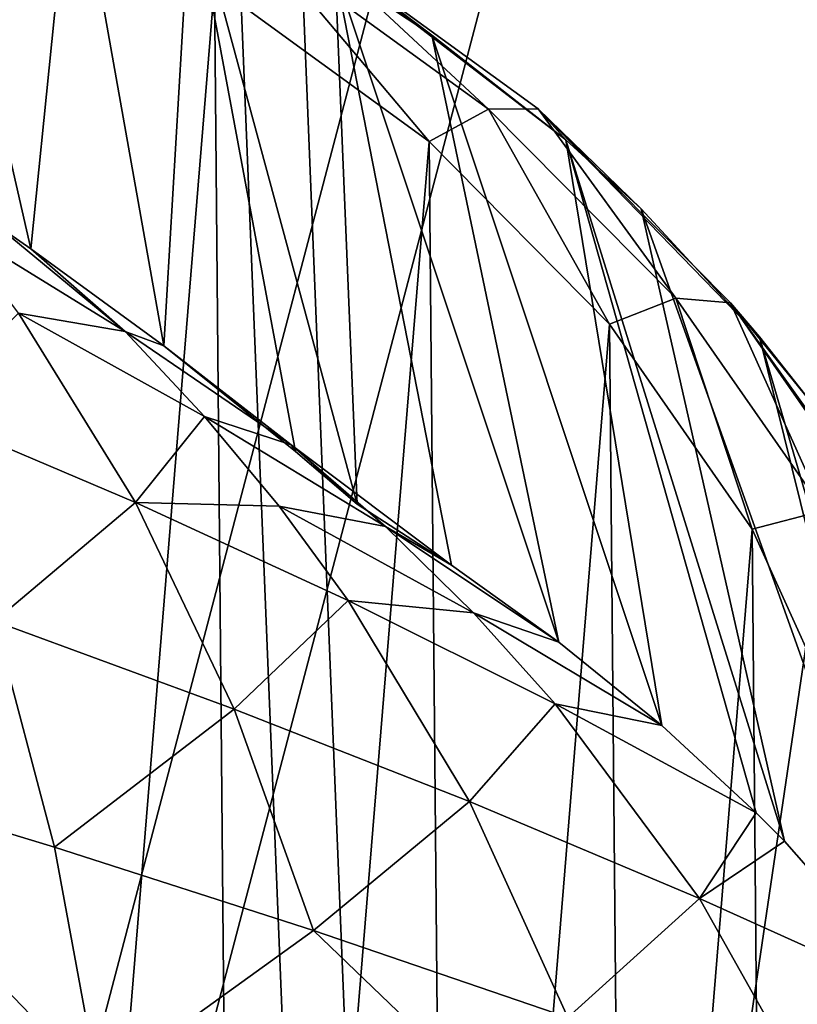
# Model space of a CAD drawing. Header units: millimetres. Extents: x 11 to 151, y -169 to 1060.
# Tile 66 of 148: x 75.07 to 77.61, y -93.44 to -90.22. Entities that reach past the tile are written whole.
import ezdxf

# ---------------------------------------------------------------- set-up
doc = ezdxf.new("R2010")
doc.units = ezdxf.units.MM
doc.header["$LTSCALE"] = 25.4
doc.layers.get('0').update_dxf_attribs({"true_color": 0xff5454})

# ---------------------------------------------------------------- blocks, each defined once
blk = doc.blocks.new('MONO-BIURKOWA-GOLD-7713.STL')
at = {"color": 250, "true_color": 0x262626}
mesh = blk.add_polyface(dxfattribs=at)
corners = [(35.1337, 87.8258, 1177.0747), (35.7939, 90.7632, 1174.918), (35.4055, 94.5999, 1172.0632), (37.0073, 84.1889, 1179.8259), (37.0542, 87.0618, 1177.6985), (39.6647, 80.891, 1182.3494), (39.1434, 83.6217, 1180.3103), (41.9904, 80.5601, 1182.6643), (43.0207, 78.038, 1184.5641), (45.4982, 77.9812, 1184.6804), (46.9672, 75.7217, 1186.3988), (49.5475, 75.9729, 1186.29), (51.3776, 74.0166, 1187.7944), (54.0002, 74.6035, 1187.4382), (56.1099, 72.9774, 1188.7064), (58.7048, 73.9197, 1188.0859), (61.0121, 72.6375, 1189.1052), (63.5011, 73.9448, 1188.2112), (65.9267, 73.0079, 1188.9781), (68.2257, 74.6779, 1187.8096), (70.6957, 74.0767, 1188.3291), (72.7177, 76.0941, 1186.8949), (75.1658, 75.8094, 1187.1792), (76.8242, 78.1451, 1185.4982), (79.1933, 78.1505, 1185.5652), (80.4053, 80.761, 1183.6671), (82.6488, 81.0246, 1183.5391), (83.339, 83.8529, 1181.464), (85.4212, 84.3394, 1181.1659), (85.5256, 87.3154, 1178.9639), (87.4215, 87.9884, 1178.522), (86.8904, 91.0305, 1176.2518), (87.3871, 94.8719, 1173.4202), (73.2451, 113.4989, 1159.1935), (72.5555, 115.0889, 1157.9946), (72.3918, 113.8223, 1158.9283), (73.6696, 114.6829, 1158.3289), (77.2944, 111.4906, 1160.8031), (77.865, 112.6641, 1159.9506), (80.8022, 108.9117, 1162.8192), (81.531, 110.069, 1161.9835), (83.6492, 105.8501, 1165.1732), (84.5498, 106.9812, 1164.3621), (85.7384, 102.41, 1167.785), (86.8245, 103.4997, 1167.0101), (86.9987, 98.7086, 1170.5656), (88.2819, 99.7366, 1169.8423), (88.5853, 91.8543, 1175.6923), (88.8752, 95.8127, 1172.7677), (34.1042, 91.6849, 1174.1843), (34.6817, 99.5699, 1168.3588), (33.9519, 95.642, 1171.2476), (36.2701, 103.3425, 1165.6108), (35.9022, 98.4413, 1169.2317), (37.267, 102.1564, 1166.5197), (38.6661, 106.8385, 1163.0922), (39.4536, 105.6189, 1164.0195), (41.7926, 109.9455, 1160.8837), (42.3874, 108.7108, 1161.8164), (45.5493, 112.5636, 1159.0562), (45.9685, 111.3267, 1159.9854), (49.8153, 114.6088, 1157.6686), (50.0749, 113.3777, 1158.5886), (54.4535, 116.0152, 1156.7655), (54.567, 114.7938, 1157.674), (55.6518, 116.2608, 1156.6194), (55.488, 114.9942, 1157.5531)]
mesh.append_faces([[corners[k] for k in face] for face in [(33, 34, 35), (46, 47, 48), (49, 50, 51), (65, 64, 66)]], dxfattribs={"vtx0": -1, "color": 250})
mesh.append_faces([[corners[k] for k in face] for face in [(1, 3, 4), (4, 5, 6), (6, 5, 7), (7, 8, 9), (9, 10, 11), (11, 12, 13), (13, 14, 15), (15, 16, 17), (17, 18, 19), (19, 20, 21), (21, 22, 23), (23, 24, 25), (25, 26, 27), (27, 28, 29), (29, 30, 31), (31, 30, 32), (34, 33, 36), (36, 37, 38), (38, 39, 40), (40, 41, 42), (42, 43, 44), (44, 45, 46), (50, 2, 52), (52, 54, 55), (55, 56, 57), (57, 58, 59), (59, 60, 61), (61, 62, 63), (63, 64, 65)]], dxfattribs={"vtx0": -1, "vtx1": -1, "color": 250})
mesh.append_faces([[corners[k] for k in face] for face in [(46, 32, 30), (50, 0, 2)]], dxfattribs={"vtx0": -1, "vtx1": -1, "vtx2": -1, "color": 250})
mesh.append_faces([[corners[k] for k in face] for face in [(0, 1, 2), (1, 0, 3), (4, 3, 5), (7, 5, 8), (9, 8, 10), (11, 10, 12), (13, 12, 14), (15, 14, 16), (17, 16, 18), (19, 18, 20), (21, 20, 22), (23, 22, 24), (25, 24, 26), (27, 26, 28), (29, 28, 30), (36, 33, 37), (38, 37, 39), (40, 39, 41), (42, 41, 43), (44, 43, 45), (46, 45, 32), (46, 30, 47), (50, 49, 0), (52, 2, 53), (52, 53, 54), (55, 54, 56), (57, 56, 58), (59, 58, 60), (61, 60, 62), (63, 62, 64)]], dxfattribs={"vtx0": -1, "vtx2": -1, "color": 250})
at = {"color": 18, "true_color": 0x000000}
mesh = blk.add_polyface(dxfattribs=at)
corners = [(36.9126, 90.3515, 1175.2566), (36.4731, 95.8755, 1171.15), (36.4544, 93.0979, 1173.2078), (36.9683, 98.6314, 1169.1228), (37.8389, 87.689, 1177.2573), (37.9306, 101.3128, 1167.1647), (39.2157, 85.1612, 1179.1716), (39.3415, 103.8685, 1165.3132), (41.0165, 82.8165, 1180.9631), (41.1742, 106.2495, 1163.6039), (43.207, 80.6997, 1182.5973), (43.3934, 108.4104, 1162.0691), (45.7453, 78.8512, 1184.0432), (45.9569, 110.3098, 1160.7385), (48.5828, 77.3065, 1185.2728), (48.8156, 111.9115, 1159.6373), (51.6653, 76.095, 1186.2631), (51.9149, 113.1848, 1158.7867), (54.9339, 75.2399, 1186.9946), (54.5565, 104.5903, 1165.2345), (69.5303, 104.1549, 1166.0061), (58.326, 74.7576, 1187.4537), (61.7769, 74.6573, 1187.6315), (65.2204, 74.9409, 1187.5247), (68.5909, 75.6029, 1187.1351), (71.8238, 76.6308, 1186.4703), (70.1692, 113.67, 1158.9745), (73.3136, 112.5627, 1159.8893), (74.8573, 78.0049, 1185.5431), (76.2301, 111.1145, 1161.0498), (77.6334, 79.6988, 1184.3711), (78.8629, 109.3532, 1162.434), (80.0991, 81.6803, 1182.9768), (81.1619, 107.3124, 1164.0151), (82.2072, 83.9113, 1181.3867), (83.0829, 105.0311, 1165.7631), (83.9174, 86.3494, 1179.6313), (84.5892, 102.553, 1167.6445), (85.197, 88.9478, 1177.7444), (85.6521, 99.9255, 1169.6234), (86.0215, 91.6568, 1175.7616), (86.2513, 97.1987, 1171.662), (86.3752, 94.4248, 1173.7212), (55.1954, 114.1053, 1158.203)]
mesh.append_faces([[corners[k] for k in face] for face in [(0, 1, 2), (41, 40, 42)]], dxfattribs={"vtx0": -1, "color": 18})
mesh.append_faces([[corners[k] for k in face] for face in [(1, 0, 3), (3, 4, 5), (5, 6, 7), (7, 8, 9), (9, 10, 11), (11, 12, 13), (13, 14, 15), (15, 16, 17), (19, 18, 20), (20, 25, 26), (26, 25, 27), (27, 28, 29), (29, 30, 31), (31, 32, 33), (33, 34, 35), (35, 36, 37), (37, 38, 39), (39, 40, 41)]], dxfattribs={"vtx0": -1, "vtx1": -1, "color": 18})
mesh.append_faces([[corners[k] for k in face] for face in [(17, 18, 19)]], dxfattribs={"vtx0": -1, "vtx1": -1, "vtx2": -1, "color": 18})
mesh.append_faces([[corners[k] for k in face] for face in [(3, 0, 4), (5, 4, 6), (7, 6, 8), (9, 8, 10), (11, 10, 12), (13, 12, 14), (15, 14, 16), (17, 16, 18), (20, 18, 21), (20, 21, 22), (20, 22, 23), (20, 23, 24), (20, 24, 25), (27, 25, 28), (29, 28, 30), (31, 30, 32), (33, 32, 34), (35, 34, 36), (37, 36, 38), (39, 38, 40)]], dxfattribs={"vtx0": -1, "vtx2": -1, "color": 18})
mesh.append_faces([[corners[k] for k in face] for face in [(43, 17, 19)]], dxfattribs={"vtx1": -1, "color": 18})
mesh = blk.add_polyface(dxfattribs=at)
corners = [(55.2435, 112.9149, 1156.5966), (54.6046, 103.3999, 1163.6281), (51.963, 111.9944, 1157.1803), (36.5212, 94.6852, 1169.5436), (36.9607, 89.1611, 1173.6501), (36.5025, 91.9075, 1171.6013), (37.0165, 97.441, 1167.5164), (37.8871, 86.4986, 1175.6509), (37.9787, 100.1224, 1165.5582), (39.2638, 83.9708, 1177.5652), (39.3897, 102.6781, 1163.7068), (41.0647, 81.6261, 1179.3567), (41.2223, 105.0591, 1161.9974), (43.2552, 79.5093, 1180.9908), (43.4416, 107.22, 1160.4626), (45.7934, 77.6608, 1182.4368), (46.0051, 109.1194, 1159.1321), (48.631, 76.1161, 1183.6664), (48.8638, 110.7211, 1158.0309), (51.7135, 74.9046, 1184.6566), (54.9821, 74.0495, 1185.3882), (69.5785, 102.9646, 1164.3997), (58.3742, 73.5672, 1185.8473), (61.825, 73.4669, 1186.025), (65.2686, 73.7505, 1185.9182), (68.639, 74.4126, 1185.5287), (71.8719, 75.4404, 1184.8639), (70.2174, 112.4796, 1157.368), (73.3617, 111.3723, 1158.2828), (74.9054, 76.8145, 1183.9366), (76.2782, 109.9241, 1159.4434), (77.6816, 78.5084, 1182.7646), (78.9111, 108.1628, 1160.8275), (80.1473, 80.4899, 1181.3704), (81.21, 106.122, 1162.4087), (82.2554, 82.721, 1179.7803), (83.131, 103.8407, 1164.1566), (83.9656, 85.159, 1178.0249), (84.6374, 101.3626, 1166.0381), (85.2451, 87.7574, 1176.1379), (85.7003, 98.7351, 1168.017), (86.0697, 90.4665, 1174.1552), (86.2994, 96.0083, 1170.0555), (86.4233, 93.2344, 1172.1147)]
mesh.append_faces([[corners[k] for k in face] for face in [(3, 4, 5), (41, 42, 43)]], dxfattribs={"vtx0": -1, "color": 18})
mesh.append_faces([[corners[k] for k in face] for face in [(4, 6, 7), (7, 8, 9), (9, 10, 11), (11, 12, 13), (13, 14, 15), (15, 16, 17), (17, 18, 19), (19, 2, 20), (20, 21, 22), (22, 21, 23), (23, 21, 24), (24, 21, 25), (25, 21, 26), (26, 28, 29), (29, 30, 31), (31, 32, 33), (33, 34, 35), (35, 36, 37), (37, 38, 39), (39, 40, 41)]], dxfattribs={"vtx0": -1, "vtx1": -1, "color": 18})
mesh.append_faces([[corners[k] for k in face] for face in [(20, 2, 1)]], dxfattribs={"vtx0": -1, "vtx1": -1, "vtx2": -1, "color": 18})
mesh.append_faces([[corners[k] for k in face] for face in [(4, 3, 6), (7, 6, 8), (9, 8, 10), (11, 10, 12), (13, 12, 14), (15, 14, 16), (17, 16, 18), (19, 18, 2), (20, 1, 21), (26, 21, 27), (26, 27, 28), (29, 28, 30), (31, 30, 32), (33, 32, 34), (35, 34, 36), (37, 36, 38), (39, 38, 40), (41, 40, 42)]], dxfattribs={"vtx0": -1, "vtx2": -1, "color": 18})
mesh.append_faces([[corners[k] for k in face] for face in [(0, 1, 2)]], dxfattribs={"vtx1": -1, "color": 18})
at = {"color": 250, "true_color": 0x262626}
mesh = blk.add_polyface(dxfattribs=at)
corners = [(59.664, 108.1074, 1144.7292), (66.7716, 54.2578, 1072.174), (61.8434, 54.2425, 1072.0376), (64.5922, 108.1227, 1144.8656)]
mesh.append_faces([[corners[k] for k in face] for face in [(0, 1, 2), (1, 0, 3)]], dxfattribs={"vtx0": -1, "color": 250})
mesh = blk.add_polyface(dxfattribs=at)
corners = [(64.5922, 108.1227, 1144.8656), (71.6084, 53.5655, 1072.832), (66.7716, 54.2578, 1072.174), (69.429, 107.4304, 1145.5237)]
mesh.append_faces([[corners[k] for k in face] for face in [(0, 1, 2), (1, 0, 3)]], dxfattribs={"vtx0": -1, "color": 250})
mesh = blk.add_polyface(dxfattribs=at)
corners = [(66.0143, 67.9367, 1093.1398), (59.6407, 106.8967, 1145.6256), (61.218, 67.9116, 1093.0145), (64.437, 106.9218, 1145.7509)]
mesh.append_faces([[corners[k] for k in face] for face in [(0, 1, 2), (1, 0, 3)]], dxfattribs={"vtx0": -1, "color": 250})
mesh = blk.add_polyface(dxfattribs=at)
corners = [(70.7189, 67.2529, 1093.7875), (64.437, 106.9218, 1145.7509), (66.0143, 67.9367, 1093.1398), (69.1416, 106.238, 1146.3986)]
mesh.append_faces([[corners[k] for k in face] for face in [(0, 1, 2), (1, 0, 3)]], dxfattribs={"vtx0": -1, "color": 250})
at = {"color": 18, "true_color": 0x000000}
mesh = blk.add_polyface(dxfattribs=at)
corners = [(62.5494, 79.6022, 1184.2845), (62.2993, 90.1245, 1176.3322), (61.5727, 79.3396, 1184.3021), (62.4544, 90.1038, 1176.3763), (63.3935, 89.9077, 1176.6965), (63.4834, 79.9736, 1184.1774), (64.2716, 89.5991, 1177.09), (64.3546, 80.4458, 1183.9829), (65.0701, 89.1849, 1177.5481), (65.1443, 81.0086, 1183.7053), (65.7717, 88.6739, 1178.0612), (65.8355, 81.65, 1183.3506), (66.3614, 88.0771, 1178.6182), (66.4135, 82.3561, 1182.9264), (66.8267, 87.4074, 1179.2069), (66.8658, 83.1117, 1182.4419), (67.1576, 86.6791, 1179.8152), (67.1829, 83.9008, 1181.9073), (67.347, 85.9077, 1180.4296), (67.2885, 84.3026, 1181.6249), (67.358, 84.7063, 1181.3344), (67.391, 85.1098, 1181.0372)]
mesh.append_faces([[corners[k] for k in face] for face in [(0, 1, 2), (18, 20, 21)]], dxfattribs={"vtx0": -1, "color": 18})
mesh.append_faces([[corners[k] for k in face] for face in [(1, 0, 3), (3, 0, 4), (4, 5, 6), (6, 7, 8), (8, 9, 10), (10, 11, 12), (12, 13, 14), (14, 15, 16), (16, 17, 18)]], dxfattribs={"vtx0": -1, "vtx1": -1, "color": 18})
mesh.append_faces([[corners[k] for k in face] for face in [(4, 0, 5), (6, 5, 7), (8, 7, 9), (10, 9, 11), (12, 11, 13), (14, 13, 15), (16, 15, 17), (18, 17, 19), (18, 19, 20)]], dxfattribs={"vtx0": -1, "vtx2": -1, "color": 18})
mesh = blk.add_polyface(dxfattribs=at)
corners = [(64.1158, 89.8722, 1176.2687), (64.4699, 88.3233, 1173.74), (64.35, 88.4062, 1173.762)]
mesh.append_faces([[corners[k] for k in face] for face in [(0, 1, 2)]], dxfattribs={"color": 18})
mesh = blk.add_polyface(dxfattribs=at)
corners = [(64.6069, 89.6797, 1176.4983), (64.4699, 88.3233, 1173.74), (64.1158, 89.8722, 1176.2687)]
mesh.append_faces([[corners[k] for k in face] for face in [(0, 1, 2)]], dxfattribs={"color": 18})
mesh = blk.add_polyface(dxfattribs=at)
corners = [(64.6069, 89.6797, 1176.4983), (64.904, 88.0058, 1173.6726), (64.4699, 88.3233, 1173.74)]
mesh.append_faces([[corners[k] for k in face] for face in [(0, 1, 2)]], dxfattribs={"color": 18})
mesh = blk.add_polyface(dxfattribs=at)
corners = [(64.904, 88.0058, 1173.6726), (64.9924, 89.4976, 1176.7019), (65.3352, 87.661, 1173.6262), (64.6069, 89.6797, 1176.4983)]
mesh.append_faces([[corners[k] for k in face] for face in [(0, 1, 2), (1, 0, 3)]], dxfattribs={"vtx0": -1, "color": 18})
mesh = blk.add_polyface(dxfattribs=at)
corners = [(65.4643, 89.2314, 1176.9835), (65.5364, 87.489, 1173.6122), (64.9924, 89.4976, 1176.7019)]
mesh.append_faces([[corners[k] for k in face] for face in [(0, 1, 2)]], dxfattribs={"color": 18})
mesh = blk.add_polyface(dxfattribs=at)
corners = [(64.9924, 89.4976, 1176.7019), (65.5364, 87.489, 1173.6122), (65.3352, 87.661, 1173.6262)]
mesh.append_faces([[corners[k] for k in face] for face in [(0, 1, 2)]], dxfattribs={"color": 18})
mesh = blk.add_polyface(dxfattribs=at)
corners = [(65.9654, 88.7793, 1177.9365), (65.3809, 89.3248, 1177.2013), (65.2374, 89.3078, 1177.4067)]
mesh.append_faces([[corners[k] for k in face] for face in [(0, 1, 2)]], dxfattribs={"color": 18})
mesh = blk.add_polyface(dxfattribs=at)
corners = [(66.1281, 88.7814, 1177.7423), (66.2179, 88.6795, 1177.5284), (65.3809, 89.3248, 1177.2013)]
mesh.append_faces([[corners[k] for k in face] for face in [(0, 1, 2)]], dxfattribs={"color": 18})
mesh = blk.add_polyface(dxfattribs=at)
corners = [(66.2179, 88.6795, 1177.5284), (65.7802, 89.0217, 1177.1957), (65.3809, 89.3248, 1177.2013)]
mesh.append_faces([[corners[k] for k in face] for face in [(0, 1, 2)]], dxfattribs={"color": 18})
mesh = blk.add_polyface(dxfattribs=at)
corners = [(65.3809, 89.3248, 1177.2013), (65.7802, 89.0217, 1177.1957), (65.4643, 89.2314, 1176.9835)]
mesh.append_faces([[corners[k] for k in face] for face in [(0, 1, 2)]], dxfattribs={"color": 18})
mesh = blk.add_polyface(dxfattribs=at)
corners = [(65.9654, 88.7793, 1177.9365), (66.1281, 88.7814, 1177.7423), (65.3809, 89.3248, 1177.2013)]
mesh.append_faces([[corners[k] for k in face] for face in [(0, 1, 2)]], dxfattribs={"color": 18})
mesh = blk.add_polyface(dxfattribs=at)
corners = [(65.7717, 88.6739, 1178.0612), (65.2374, 89.3078, 1177.4067), (65.0701, 89.1849, 1177.5481)]
mesh.append_faces([[corners[k] for k in face] for face in [(0, 1, 2)]], dxfattribs={"color": 18})
mesh = blk.add_polyface(dxfattribs=at)
corners = [(65.7717, 88.6739, 1178.0612), (65.9654, 88.7793, 1177.9365), (65.2374, 89.3078, 1177.4067)]
mesh.append_faces([[corners[k] for k in face] for face in [(0, 1, 2)]], dxfattribs={"color": 18})
mesh = blk.add_polyface(dxfattribs=at)
corners = [(65.4643, 89.2314, 1176.9835), (65.8446, 87.2891, 1173.7601), (65.5364, 87.489, 1173.6122)]
mesh.append_faces([[corners[k] for k in face] for face in [(0, 1, 2)]], dxfattribs={"color": 18})
mesh = blk.add_polyface(dxfattribs=at)
corners = [(65.4643, 89.2314, 1176.9835), (66.1951, 87.0381, 1173.9565), (65.8446, 87.2891, 1173.7601), (65.7802, 89.0217, 1177.1957)]
mesh.append_faces([[corners[k] for k in face] for face in [(0, 1, 2), (1, 0, 3)]], dxfattribs={"vtx0": -1, "color": 18})
mesh = blk.add_polyface(dxfattribs=at)
corners = [(65.7802, 89.0217, 1177.1957), (66.5315, 86.765, 1174.1691), (66.1951, 87.0381, 1173.9565)]
mesh.append_faces([[corners[k] for k in face] for face in [(0, 1, 2)]], dxfattribs={"color": 18})
mesh = blk.add_polyface(dxfattribs=at)
corners = [(65.7802, 89.0217, 1177.1957), (66.2179, 88.6795, 1177.5284), (66.5315, 86.765, 1174.1691)]
mesh.append_faces([[corners[k] for k in face] for face in [(0, 1, 2)]], dxfattribs={"color": 18})
mesh = blk.add_polyface(dxfattribs=at)
corners = [(66.3614, 88.0771, 1178.6182), (65.9654, 88.7793, 1177.9365), (65.7717, 88.6739, 1178.0612)]
mesh.append_faces([[corners[k] for k in face] for face in [(0, 1, 2)]], dxfattribs={"color": 18})
mesh = blk.add_polyface(dxfattribs=at)
corners = [(66.5777, 88.1615, 1178.5122), (66.1281, 88.7814, 1177.7423), (65.9654, 88.7793, 1177.9365)]
mesh.append_faces([[corners[k] for k in face] for face in [(0, 1, 2)]], dxfattribs={"color": 18})
mesh = blk.add_polyface(dxfattribs=at)
corners = [(66.3614, 88.0771, 1178.6182), (66.5777, 88.1615, 1178.5122), (65.9654, 88.7793, 1177.9365)]
mesh.append_faces([[corners[k] for k in face] for face in [(0, 1, 2)]], dxfattribs={"color": 18})
mesh = blk.add_polyface(dxfattribs=at)
corners = [(66.1281, 88.7814, 1177.7423), (66.7566, 88.1465, 1178.3308), (66.8515, 88.036, 1178.1213)]
mesh.append_faces([[corners[k] for k in face] for face in [(0, 1, 2)]], dxfattribs={"color": 18})
mesh = blk.add_polyface(dxfattribs=at)
corners = [(66.8515, 88.036, 1178.1213), (66.464, 88.4544, 1177.74), (66.1281, 88.7814, 1177.7423)]
mesh.append_faces([[corners[k] for k in face] for face in [(0, 1, 2)]], dxfattribs={"color": 18})
mesh = blk.add_polyface(dxfattribs=at)
corners = [(66.1281, 88.7814, 1177.7423), (66.464, 88.4544, 1177.74), (66.2179, 88.6795, 1177.5284)]
mesh.append_faces([[corners[k] for k in face] for face in [(0, 1, 2)]], dxfattribs={"color": 18})
mesh = blk.add_polyface(dxfattribs=at)
corners = [(66.5777, 88.1615, 1178.5122), (66.7566, 88.1465, 1178.3308), (66.1281, 88.7814, 1177.7423)]
mesh.append_faces([[corners[k] for k in face] for face in [(0, 1, 2)]], dxfattribs={"color": 18})
mesh = blk.add_polyface(dxfattribs=at)
corners = [(66.2179, 88.6795, 1177.5284), (66.464, 88.4544, 1177.74), (66.9333, 86.3874, 1174.4608)]
mesh.append_faces([[corners[k] for k in face] for face in [(0, 1, 2)]], dxfattribs={"color": 18})
mesh = blk.add_polyface(dxfattribs=at)
corners = [(66.2179, 88.6795, 1177.5284), (66.9333, 86.3874, 1174.4608), (66.8407, 86.4802, 1174.3893)]
mesh.append_faces([[corners[k] for k in face] for face in [(0, 1, 2)]], dxfattribs={"color": 18})
mesh = blk.add_polyface(dxfattribs=at)
corners = [(66.2179, 88.6795, 1177.5284), (66.8407, 86.4802, 1174.3893), (66.5315, 86.765, 1174.1691)]
mesh.append_faces([[corners[k] for k in face] for face in [(0, 1, 2)]], dxfattribs={"color": 18})
mesh = blk.add_polyface(dxfattribs=at)
corners = [(66.464, 88.4544, 1177.74), (66.8515, 88.036, 1178.1213), (67.3876, 85.8699, 1174.8579)]
mesh.append_faces([[corners[k] for k in face] for face in [(0, 1, 2)]], dxfattribs={"color": 18})
mesh = blk.add_polyface(dxfattribs=at)
corners = [(66.464, 88.4544, 1177.74), (67.3876, 85.8699, 1174.8579), (66.9333, 86.3874, 1174.4608)]
mesh.append_faces([[corners[k] for k in face] for face in [(0, 1, 2)]], dxfattribs={"color": 18})
mesh = blk.add_polyface(dxfattribs=at)
corners = [(64.2167, 88.3987, 1173.9889), (64.35, 88.4062, 1173.762), (64.7777, 88.0526, 1173.884)]
mesh.append_faces([[corners[k] for k in face] for face in [(0, 1, 2)]], dxfattribs={"color": 18})
mesh = blk.add_polyface(dxfattribs=at)
corners = [(64.4298, 88.1129, 1174.207), (64.2167, 88.3987, 1173.9889), (64.7777, 88.0526, 1173.884)]
mesh.append_faces([[corners[k] for k in face] for face in [(0, 1, 2)]], dxfattribs={"color": 18})
mesh = blk.add_polyface(dxfattribs=at)
corners = [(64.7777, 88.0526, 1173.884), (64.35, 88.4062, 1173.762), (64.4699, 88.3233, 1173.74)]
mesh.append_faces([[corners[k] for k in face] for face in [(0, 1, 2)]], dxfattribs={"color": 18})
mesh = blk.add_polyface(dxfattribs=at)
corners = [(64.7777, 88.0526, 1173.884), (64.4699, 88.3233, 1173.74), (64.904, 88.0058, 1173.6726)]
mesh.append_faces([[corners[k] for k in face] for face in [(0, 1, 2)]], dxfattribs={"color": 18})
mesh = blk.add_polyface(dxfattribs=at)
corners = [(66.8267, 87.4074, 1179.2069), (66.5777, 88.1615, 1178.5122), (66.3614, 88.0771, 1178.6182)]
mesh.append_faces([[corners[k] for k in face] for face in [(0, 1, 2)]], dxfattribs={"color": 18})
mesh = blk.add_polyface(dxfattribs=at)
corners = [(67.0611, 87.4677, 1179.1215), (66.5777, 88.1615, 1178.5122), (66.8267, 87.4074, 1179.2069)]
mesh.append_faces([[corners[k] for k in face] for face in [(0, 1, 2)]], dxfattribs={"color": 18})
mesh = blk.add_polyface(dxfattribs=at)
corners = [(67.0611, 87.4677, 1179.1215), (66.7566, 88.1465, 1178.3308), (66.5777, 88.1615, 1178.5122)]
mesh.append_faces([[corners[k] for k in face] for face in [(0, 1, 2)]], dxfattribs={"color": 18})
mesh = blk.add_polyface(dxfattribs=at)
corners = [(66.7566, 88.1465, 1178.3308), (67.2529, 87.4338, 1178.9543), (67.3516, 87.3146, 1178.7495)]
mesh.append_faces([[corners[k] for k in face] for face in [(0, 1, 2)]], dxfattribs={"color": 18})
mesh = blk.add_polyface(dxfattribs=at)
corners = [(66.7566, 88.1465, 1178.3308), (67.3516, 87.3146, 1178.7495), (67.0308, 87.8074, 1178.324)]
mesh.append_faces([[corners[k] for k in face] for face in [(0, 1, 2)]], dxfattribs={"color": 18})
mesh = blk.add_polyface(dxfattribs=at)
corners = [(66.7566, 88.1465, 1178.3308), (67.0308, 87.8074, 1178.324), (66.8515, 88.036, 1178.1213)]
mesh.append_faces([[corners[k] for k in face] for face in [(0, 1, 2)]], dxfattribs={"color": 18})
mesh = blk.add_polyface(dxfattribs=at)
corners = [(67.0611, 87.4677, 1179.1215), (67.2529, 87.4338, 1178.9543), (66.7566, 88.1465, 1178.3308)]
mesh.append_faces([[corners[k] for k in face] for face in [(0, 1, 2)]], dxfattribs={"color": 18})
mesh = blk.add_polyface(dxfattribs=at)
corners = [(64.1034, 87.7949, 1174.8206), (64.4298, 88.1129, 1174.207), (64.8123, 87.4942, 1174.677)]
mesh.append_faces([[corners[k] for k in face] for face in [(0, 1, 2)]], dxfattribs={"color": 18})
mesh = blk.add_polyface(dxfattribs=at)
corners = [(64.8123, 87.4942, 1174.677), (64.4298, 88.1129, 1174.207), (65.0379, 87.7754, 1174.0972)]
mesh.append_faces([[corners[k] for k in face] for face in [(0, 1, 2)]], dxfattribs={"color": 18})
mesh = blk.add_polyface(dxfattribs=at)
corners = [(64.4298, 88.1129, 1174.207), (64.7777, 88.0526, 1173.884), (65.0379, 87.7754, 1174.0972)]
mesh.append_faces([[corners[k] for k in face] for face in [(0, 1, 2)]], dxfattribs={"color": 18})
mesh = blk.add_polyface(dxfattribs=at)
corners = [(64.7777, 88.0526, 1173.884), (64.904, 88.0058, 1173.6726), (65.3211, 87.6822, 1173.8075)]
mesh.append_faces([[corners[k] for k in face] for face in [(0, 1, 2)]], dxfattribs={"color": 18})
mesh = blk.add_polyface(dxfattribs=at)
corners = [(65.0379, 87.7754, 1174.0972), (64.7777, 88.0526, 1173.884), (65.3211, 87.6822, 1173.8075)]
mesh.append_faces([[corners[k] for k in face] for face in [(0, 1, 2)]], dxfattribs={"color": 18})
mesh = blk.add_polyface(dxfattribs=at)
corners = [(66.8515, 88.036, 1178.1213), (67.0308, 87.8074, 1178.324), (67.5469, 85.6572, 1175.0203)]
mesh.append_faces([[corners[k] for k in face] for face in [(0, 1, 2)]], dxfattribs={"color": 18})
mesh = blk.add_polyface(dxfattribs=at)
corners = [(66.8515, 88.036, 1178.1213), (67.5469, 85.6572, 1175.0203), (67.3876, 85.8699, 1174.8579)]
mesh.append_faces([[corners[k] for k in face] for face in [(0, 1, 2)]], dxfattribs={"color": 18})
mesh = blk.add_polyface(dxfattribs=at)
corners = [(65.3211, 87.6822, 1173.8075), (64.904, 88.0058, 1173.6726), (65.3352, 87.661, 1173.6262)]
mesh.append_faces([[corners[k] for k in face] for face in [(0, 1, 2)]], dxfattribs={"color": 18})
mesh = blk.add_polyface(dxfattribs=at)
corners = [(64.8123, 87.4942, 1174.677), (64.3509, 87.1059, 1175.3385), (64.1034, 87.7949, 1174.8206)]
mesh.append_faces([[corners[k] for k in face] for face in [(0, 1, 2)]], dxfattribs={"color": 18})
mesh = blk.add_polyface(dxfattribs=at)
corners = [(64.8123, 87.4942, 1174.677), (65.0379, 87.7754, 1174.0972), (65.2809, 87.4822, 1174.3218)]
mesh.append_faces([[corners[k] for k in face] for face in [(0, 1, 2)]], dxfattribs={"color": 18})
mesh = blk.add_polyface(dxfattribs=at)
corners = [(65.2809, 87.4822, 1174.3218), (65.0379, 87.7754, 1174.0972), (65.6285, 87.4156, 1174.0143)]
mesh.append_faces([[corners[k] for k in face] for face in [(0, 1, 2)]], dxfattribs={"color": 18})
mesh = blk.add_polyface(dxfattribs=at)
corners = [(65.0379, 87.7754, 1174.0972), (65.3211, 87.6822, 1173.8075), (65.6285, 87.4156, 1174.0143)]
mesh.append_faces([[corners[k] for k in face] for face in [(0, 1, 2)]], dxfattribs={"color": 18})
mesh = blk.add_polyface(dxfattribs=at)
corners = [(65.3211, 87.6822, 1173.8075), (65.5364, 87.489, 1173.6122), (65.8446, 87.2891, 1173.7601)]
mesh.append_faces([[corners[k] for k in face] for face in [(0, 1, 2)]], dxfattribs={"color": 18})
mesh = blk.add_polyface(dxfattribs=at)
corners = [(65.3211, 87.6822, 1173.8075), (65.3352, 87.661, 1173.6262), (65.5364, 87.489, 1173.6122)]
mesh.append_faces([[corners[k] for k in face] for face in [(0, 1, 2)]], dxfattribs={"color": 18})
mesh = blk.add_polyface(dxfattribs=at)
corners = [(65.6285, 87.4156, 1174.0143), (65.3211, 87.6822, 1173.8075), (65.8446, 87.2891, 1173.7601)]
mesh.append_faces([[corners[k] for k in face] for face in [(0, 1, 2)]], dxfattribs={"color": 18})
mesh = blk.add_polyface(dxfattribs=at)
corners = [(64.3509, 87.1059, 1175.3385), (64.8123, 87.4942, 1174.677), (65.1343, 86.8189, 1175.1871)]
mesh.append_faces([[corners[k] for k in face] for face in [(0, 1, 2)]], dxfattribs={"color": 18})
mesh = blk.add_polyface(dxfattribs=at)
corners = [(65.1343, 86.8189, 1175.1871), (64.8123, 87.4942, 1174.677), (65.5064, 87.174, 1174.5569)]
mesh.append_faces([[corners[k] for k in face] for face in [(0, 1, 2)]], dxfattribs={"color": 18})
mesh = blk.add_polyface(dxfattribs=at)
corners = [(64.8123, 87.4942, 1174.677), (65.2809, 87.4822, 1174.3218), (65.5064, 87.174, 1174.5569)]
mesh.append_faces([[corners[k] for k in face] for face in [(0, 1, 2)]], dxfattribs={"color": 18})
mesh = blk.add_polyface(dxfattribs=at)
corners = [(65.5064, 87.174, 1174.5569), (65.2809, 87.4822, 1174.3218), (65.9161, 87.133, 1174.2323)]
mesh.append_faces([[corners[k] for k in face] for face in [(0, 1, 2)]], dxfattribs={"color": 18})
mesh = blk.add_polyface(dxfattribs=at)
corners = [(65.2809, 87.4822, 1174.3218), (65.6285, 87.4156, 1174.0143), (65.9161, 87.133, 1174.2323)]
mesh.append_faces([[corners[k] for k in face] for face in [(0, 1, 2)]], dxfattribs={"color": 18})
mesh = blk.add_polyface(dxfattribs=at)
corners = [(67.1576, 86.6791, 1179.8152), (67.0611, 87.4677, 1179.1215), (66.8267, 87.4074, 1179.2069)]
mesh.append_faces([[corners[k] for k in face] for face in [(0, 1, 2)]], dxfattribs={"color": 18})
mesh = blk.add_polyface(dxfattribs=at)
corners = [(65.9161, 87.133, 1174.2323), (65.6285, 87.4156, 1174.0143), (66.1951, 87.0381, 1173.9565)]
mesh.append_faces([[corners[k] for k in face] for face in [(0, 1, 2)]], dxfattribs={"color": 18})
mesh = blk.add_polyface(dxfattribs=at)
corners = [(65.6285, 87.4156, 1174.0143), (65.8446, 87.2891, 1173.7601), (66.1951, 87.0381, 1173.9565)]
mesh.append_faces([[corners[k] for k in face] for face in [(0, 1, 2)]], dxfattribs={"color": 18})
mesh = blk.add_polyface(dxfattribs=at)
corners = [(65.1343, 86.8189, 1175.1871), (65.5064, 87.174, 1174.5569), (65.9031, 86.5163, 1175.056)]
mesh.append_faces([[corners[k] for k in face] for face in [(0, 1, 2)]], dxfattribs={"color": 18})
mesh = blk.add_polyface(dxfattribs=at)
corners = [(65.5064, 87.174, 1174.5569), (65.9161, 87.133, 1174.2323), (66.1833, 86.8355, 1174.4608)]
mesh.append_faces([[corners[k] for k in face] for face in [(0, 1, 2)]], dxfattribs={"color": 18})
mesh = blk.add_polyface(dxfattribs=at)
corners = [(65.9031, 86.5163, 1175.056), (65.5064, 87.174, 1174.5569), (66.1833, 86.8355, 1174.4608)]
mesh.append_faces([[corners[k] for k in face] for face in [(0, 1, 2)]], dxfattribs={"color": 18})
mesh = blk.add_polyface(dxfattribs=at)
corners = [(65.9161, 87.133, 1174.2323), (66.1951, 87.0381, 1173.9565), (66.5315, 86.765, 1174.1691)]
mesh.append_faces([[corners[k] for k in face] for face in [(0, 1, 2)]], dxfattribs={"color": 18})
mesh = blk.add_polyface(dxfattribs=at)
corners = [(66.1833, 86.8355, 1174.4608), (65.9161, 87.133, 1174.2323), (66.5315, 86.765, 1174.1691)]
mesh.append_faces([[corners[k] for k in face] for face in [(0, 1, 2)]], dxfattribs={"color": 18})
mesh = blk.add_polyface(dxfattribs=at)
corners = [(64.5473, 86.3678, 1175.8914), (63.6893, 86.6284, 1176.068), (64.3509, 87.1059, 1175.3385)]
mesh.append_faces([[corners[k] for k in face] for face in [(0, 1, 2)]], dxfattribs={"color": 18})
mesh = blk.add_polyface(dxfattribs=at)
corners = [(65.1343, 86.8189, 1175.1871), (64.5473, 86.3678, 1175.8914), (64.3509, 87.1059, 1175.3385)]
mesh.append_faces([[corners[k] for k in face] for face in [(0, 1, 2)]], dxfattribs={"color": 18})
mesh = blk.add_polyface(dxfattribs=at)
corners = [(65.9031, 86.5163, 1175.056), (66.1833, 86.8355, 1174.4608), (66.6549, 86.1996, 1174.9462)]
mesh.append_faces([[corners[k] for k in face] for face in [(0, 1, 2)]], dxfattribs={"color": 18})
mesh = blk.add_polyface(dxfattribs=at)
corners = [(66.1833, 86.8355, 1174.4608), (66.5315, 86.765, 1174.1691), (66.8407, 86.4802, 1174.3893)]
mesh.append_faces([[corners[k] for k in face] for face in [(0, 1, 2)]], dxfattribs={"color": 18})
mesh = blk.add_polyface(dxfattribs=at)
corners = [(66.6549, 86.1996, 1174.9462), (66.1833, 86.8355, 1174.4608), (66.8407, 86.4802, 1174.3893)]
mesh.append_faces([[corners[k] for k in face] for face in [(0, 1, 2)]], dxfattribs={"color": 18})
mesh = blk.add_polyface(dxfattribs=at)
corners = [(65.3932, 86.0947, 1175.7314), (64.5473, 86.3678, 1175.8914), (65.1343, 86.8189, 1175.1871)]
mesh.append_faces([[corners[k] for k in face] for face in [(0, 1, 2)]], dxfattribs={"color": 18})
mesh = blk.add_polyface(dxfattribs=at)
corners = [(65.9031, 86.5163, 1175.056), (65.3932, 86.0947, 1175.7314), (65.1343, 86.8189, 1175.1871)]
mesh.append_faces([[corners[k] for k in face] for face in [(0, 1, 2)]], dxfattribs={"color": 18})
mesh = blk.add_polyface(dxfattribs=at)
corners = [(64.6905, 85.5882, 1176.4734), (62.8658, 86.0794, 1176.8518), (63.6893, 86.6284, 1176.068)]
mesh.append_faces([[corners[k] for k in face] for face in [(0, 1, 2)]], dxfattribs={"color": 18})
mesh = blk.add_polyface(dxfattribs=at)
corners = [(64.5473, 86.3678, 1175.8914), (64.6905, 85.5882, 1176.4734), (63.6893, 86.6284, 1176.068), (65.3932, 86.0947, 1175.7314)]
mesh.append_faces([[corners[k] for k in face] for face in [(0, 1, 2), (1, 0, 3)]], dxfattribs={"vtx0": -1, "color": 18})
mesh = blk.add_polyface(dxfattribs=at)
corners = [(66.2247, 85.8102, 1175.589), (65.3932, 86.0947, 1175.7314), (65.9031, 86.5163, 1175.056)]
mesh.append_faces([[corners[k] for k in face] for face in [(0, 1, 2)]], dxfattribs={"color": 18})
mesh = blk.add_polyface(dxfattribs=at)
corners = [(66.2247, 85.8102, 1175.589), (65.9031, 86.5163, 1175.056), (66.6549, 86.1996, 1174.9462)]
mesh.append_faces([[corners[k] for k in face] for face in [(0, 1, 2)]], dxfattribs={"color": 18})
mesh = blk.add_polyface(dxfattribs=at)
corners = [(66.6549, 86.1996, 1174.9462), (66.8407, 86.4802, 1174.3893), (66.9333, 86.3874, 1174.4608)]
mesh.append_faces([[corners[k] for k in face] for face in [(0, 1, 2)]], dxfattribs={"color": 18})
mesh = blk.add_polyface(dxfattribs=at)
corners = [(66.6549, 86.1996, 1174.9462), (66.9333, 86.3874, 1174.4608), (67.3876, 85.8699, 1174.8579)]
mesh.append_faces([[corners[k] for k in face] for face in [(0, 1, 2)]], dxfattribs={"color": 18})
mesh = blk.add_polyface(dxfattribs=at)
corners = [(66.2247, 85.8102, 1175.589), (66.6549, 86.1996, 1174.9462), (67.0395, 85.5156, 1175.4646)]
mesh.append_faces([[corners[k] for k in face] for face in [(0, 1, 2)]], dxfattribs={"color": 18})
mesh = blk.add_polyface(dxfattribs=at)
corners = [(67.0395, 85.5156, 1175.4646), (66.6549, 86.1996, 1174.9462), (67.3876, 85.8699, 1174.8579)]
mesh.append_faces([[corners[k] for k in face] for face in [(0, 1, 2)]], dxfattribs={"color": 18})
mesh = blk.add_polyface(dxfattribs=at)
corners = [(66.468, 85.0634, 1176.1497), (64.6905, 85.5882, 1176.4734), (65.3932, 86.0947, 1175.7314)]
mesh.append_faces([[corners[k] for k in face] for face in [(0, 1, 2)]], dxfattribs={"color": 18})
mesh = blk.add_polyface(dxfattribs=at)
corners = [(66.2247, 85.8102, 1175.589), (66.468, 85.0634, 1176.1497), (65.3932, 86.0947, 1175.7314), (67.0395, 85.5156, 1175.4646)]
mesh.append_faces([[corners[k] for k in face] for face in [(0, 1, 2), (1, 0, 3)]], dxfattribs={"vtx0": -1, "color": 18})
mesh = blk.add_polyface(dxfattribs=at)
corners = [(64.6905, 85.5882, 1176.4734), (62.8813, 85.249, 1177.4677), (62.8658, 86.0794, 1176.8518)]
mesh.append_faces([[corners[k] for k in face] for face in [(0, 1, 2)]], dxfattribs={"color": 18})

msp = doc.modelspace()

# ---------------------------------------------------------------- block references
at = {"color": 0}
msp.add_blockref('MONO-BIURKOWA-GOLD-7713.STL', (10.6325, -179.2931, -757.8436), dxfattribs=at)

doc.saveas('drawing.dxf')
